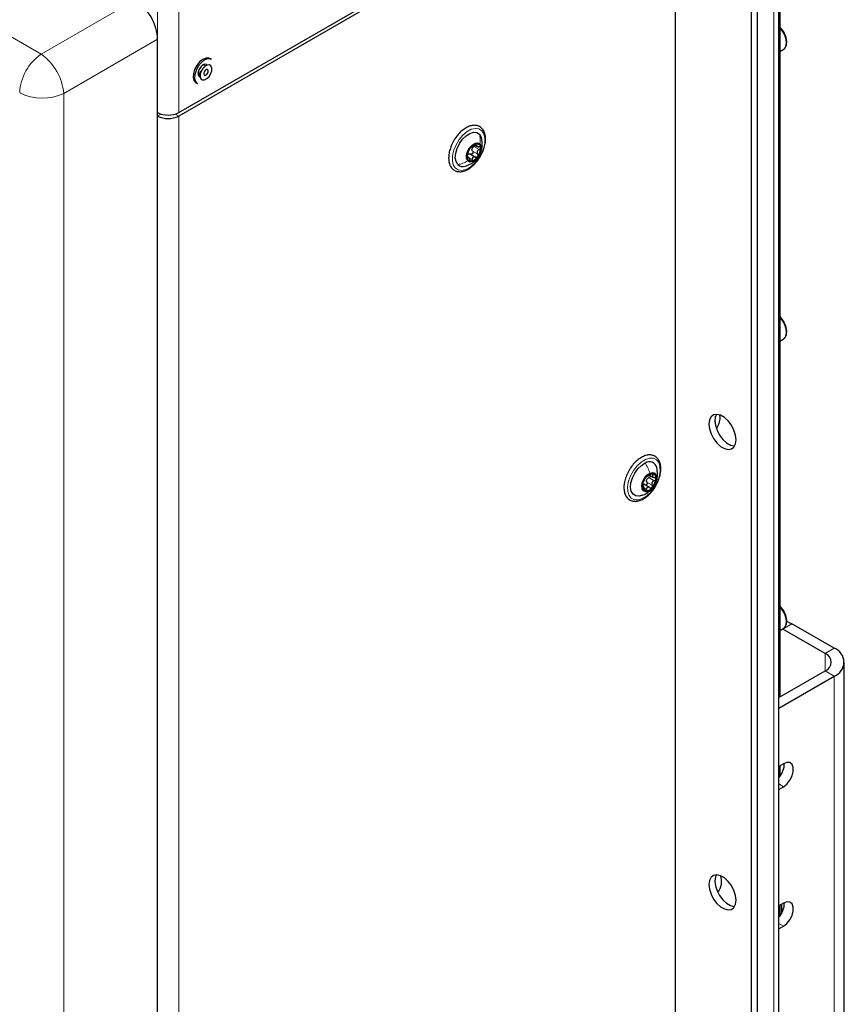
# Paper-space layout 'Blatt4' of a CAD drawing. Header units: millimetres. Extents: x 5 to 418, y 2 to 292.
# Tile 50 of 111: x 142 to 175, y 157 to 196. Entities that reach past the tile are written whole.
import ezdxf

# ---------------------------------------------------------------- set-up
doc = ezdxf.new("R2010")
doc.units = ezdxf.units.MM

psp = doc.layouts.new('Blatt4')

# ---------------------------------------------------------------- linework, layer by layer
at = {"color": 7, "linetype": 'Continuous', "lineweight": 25}
for p, q in [((172.01, 104.87), (172.01, 234.836)), ((170.931, 206.832), (170.931, 149.545)), ((171.167, 206.696), (171.167, 149.409)), ((148.61, 192.18), (167.749, 203.229)), ((167.749, 203.093), (148.61, 192.044)), ((167.985, 154.508), (167.985, 202.956)), ((172.051, 200.268), (172.051, 169.376)), ((147.785, 150.468), (147.785, 195.039)), ((172.051, 194.559), (172.177, 194.632)), ((172.177, 194.632), (172.207, 194.653)), ((149.651, 193.997), (149.567, 194.045)), ((149.884, 194.25), (149.825, 194.284)), ((149.359, 193.684), (149.443, 193.636)), ((149.281, 193.342), (149.34, 193.308)), ((159.98, 190.56), (160.186, 190.441)), ((160.142, 190.916), (160.242, 190.858)), ((159.911, 190.438), (159.859, 190.468)), ((172.051, 183.264), (172.177, 183.337)), ((172.177, 183.337), (172.207, 183.358)), ((169.546, 180.28), (169.542, 180.334)), ((169.723, 180.28), (169.712, 180.378)), ((166.967, 178.038), (167.126, 177.946)), ((166.741, 177.603), (166.69, 177.633)), ((166.972, 177.546), (166.744, 177.678)), ((166.587, 177.22), (166.769, 177.282)), ((172.312, 172.333), (172.522, 172.233)), ((174.172, 171.281), (172.522, 172.233)), ((172.051, 171.968), (172.177, 172.041)), ((173.818, 171.076), (172.168, 172.029)), ((172.177, 172.041), (172.207, 172.062)), ((174.562, 154.405), (174.562, 170.736)), ((172.01, 169.352), (173.818, 170.396)), ((172.01, 168.944), (174.172, 170.192)), ((172.192, 166.776), (172.01, 166.671)), ((172.051, 166.695), (172.051, 166.277)), ((172.01, 165.773), (172.192, 165.878)), ((172.192, 161.333), (172.01, 161.228)), ((172.051, 161.251), (172.051, 160.834)), ((172.109, 161.285), (172.109, 160.922)), ((172.01, 160.33), (172.192, 160.435))]:
    psp.add_line(p, q, dxfattribs=at)
at = {"color": 7, "linetype": 'Continuous', "lineweight": 18}
for p, q in [((171.815, 234.564), (171.815, 104.598)), ((147.785, 192.18), (147.785, 217.697)), ((148.61, 192.18), (148.61, 217.697)), ((127.642, 203.464), (143.244, 194.456)), ((143.244, 194.456), (146.902, 196.568)), ((147.785, 195.039), (144.127, 192.928)), ((172.207, 194.653), (172.051, 194.563)), ((144.127, 192.928), (144.127, 122.71)), ((147.92, 192.122), (147.785, 192.044)), ((148.475, 192.122), (148.61, 192.044)), ((147.785, 143.051), (147.785, 192.044)), ((148.61, 192.044), (148.61, 143.051)), ((160.191, 190.954), (160.238, 190.928)), ((160.064, 190.678), (160.27, 190.559)), ((160.12, 190.852), (160.326, 190.733)), ((159.855, 190.44), (159.88, 190.425)), ((159.912, 190.429), (160.052, 190.349)), ((172.207, 183.358), (172.051, 183.267)), ((166.946, 177.936), (167.152, 177.817)), ((167.042, 178.087), (167.106, 178.05)), ((166.69, 177.617), (166.705, 177.608)), ((166.773, 177.52), (166.845, 177.478)), ((166.867, 177.764), (167.073, 177.645)), ((172.522, 172.233), (172.168, 172.029)), ((172.207, 172.062), (172.051, 171.972)), ((173.818, 171.076), (174.172, 171.281)), ((173.818, 171.076), (173.818, 170.396)), ((173.818, 170.396), (174.172, 170.192)), ((174.172, 153.861), (174.172, 170.192)), ((172.192, 165.878), (172.01, 165.983)), ((172.192, 160.435), (172.01, 160.54))]:
    psp.add_line(p, q, dxfattribs=at)
at = {"color": 7, "linetype": 'Continuous', "lineweight": 18, "flags": 128}
for points in [[(172.207, 194.653), (172.258, 194.718), (172.289, 194.806), (172.298, 194.913), (172.284, 195.032), (172.248, 195.157), (172.191, 195.28), (172.118, 195.396), (172.051, 195.479)], [(160.43, 191.469), (160.508, 191.345), (160.545, 191.18), (160.54, 190.985), (160.491, 190.773), (160.403, 190.56), (160.282, 190.359), (160.135, 190.184), (159.973, 190.047), (159.807, 189.958), (159.648, 189.922), (159.507, 189.942), (159.394, 190.017), (159.316, 190.141), (159.278, 190.307), (159.284, 190.502), (159.333, 190.713), (159.421, 190.927), (159.542, 191.128), (159.689, 191.303), (159.851, 191.439), (160.017, 191.528), (160.176, 191.564), (160.316, 191.544), (160.43, 191.469)], [(172.207, 183.358), (172.258, 183.423), (172.289, 183.511), (172.298, 183.618), (172.284, 183.737), (172.248, 183.861), (172.191, 183.985), (172.118, 184.101), (172.051, 184.183)], [(166.687, 177.116), (166.525, 177.065), (166.378, 177.07), (166.257, 177.131), (166.168, 177.243), (166.12, 177.398), (166.114, 177.586), (166.151, 177.795), (166.229, 178.009), (166.342, 178.215), (166.483, 178.398), (166.642, 178.546), (166.808, 178.648), (166.97, 178.699), (167.116, 178.694), (167.238, 178.633), (167.326, 178.521), (167.375, 178.366), (167.381, 178.178), (167.344, 177.969), (167.266, 177.755), (167.152, 177.549), (167.012, 177.366), (166.853, 177.218), (166.687, 177.116)], [(172.207, 172.062), (172.258, 172.127), (172.289, 172.216), (172.298, 172.322), (172.284, 172.441), (172.248, 172.566), (172.191, 172.689), (172.118, 172.805), (172.051, 172.888)]]:
    psp.add_lwpolyline(points, dxfattribs=at)
at = {"color": 7, "linetype": 'Continuous', "lineweight": 25, "flags": 128}
for points in [[(149.825, 194.284), (149.784, 194.302), (149.671, 194.304), (149.546, 194.253), (149.421, 194.155), (149.311, 194.019), (149.227, 193.861), (149.178, 193.698)], [(149.884, 194.25), (149.842, 194.268), (149.73, 194.27), (149.605, 194.219), (149.48, 194.121), (149.37, 193.985), (149.286, 193.827), (149.237, 193.664)], [(149.715, 194.03), (149.69, 194.051), (149.627, 194.063), (149.553, 194.037), (149.478, 193.977), (149.415, 193.892), (149.373, 193.795), (149.358, 193.701)], [(149.448, 193.676), (149.445, 193.572), (149.476, 193.493), (149.537, 193.453), (149.619, 193.457), (149.708, 193.506), (149.791, 193.59), (149.857, 193.698), (149.894, 193.813), (149.896, 193.918), (149.865, 193.997), (149.804, 194.037), (149.723, 194.032), (149.633, 193.984), (149.55, 193.9), (149.485, 193.792), (149.448, 193.676)], [(149.178, 193.698), (149.17, 193.547), (149.203, 193.425), (149.275, 193.345), (149.281, 193.342)], [(149.237, 193.664), (149.229, 193.513), (149.262, 193.391), (149.333, 193.311), (149.34, 193.308)], [(149.358, 193.701), (149.373, 193.623), (149.415, 193.575), (149.446, 193.564)], [(149.585, 193.718), (149.583, 193.678), (149.596, 193.648), (149.619, 193.632), (149.651, 193.634), (149.685, 193.652), (149.717, 193.685), (149.742, 193.727), (149.757, 193.771), (149.758, 193.812), (149.746, 193.842), (149.722, 193.858), (149.691, 193.856), (149.656, 193.837), (149.624, 193.805), (149.599, 193.763), (149.585, 193.718)], [(159.49, 190.152), (159.422, 190.264), (159.394, 190.415), (159.408, 190.593), (159.462, 190.782), (159.554, 190.969), (159.674, 191.138), (159.813, 191.274), (159.961, 191.367), (160.104, 191.41), (160.232, 191.399), (160.334, 191.335)], [(160.334, 191.335), (160.402, 191.222), (160.41, 191.197)], [(159.881, 190.291), (159.834, 190.384), (159.83, 190.513), (159.871, 190.66), (159.949, 190.8), (160.052, 190.914), (160.166, 190.984), (160.273, 190.999), (160.356, 190.957)], [(160.356, 190.957), (160.402, 190.864), (160.406, 190.735), (160.366, 190.589), (160.288, 190.448), (160.184, 190.334), (160.07, 190.264), (159.964, 190.249), (159.881, 190.291)], [(170.342, 179.413), (170.32, 179.598), (170.258, 179.793), (170.159, 179.982), (170.032, 180.149), (169.887, 180.282), (169.736, 180.369), (169.591, 180.403), (169.464, 180.383), (169.365, 180.308), (169.303, 180.186), (169.281, 180.025), (169.303, 179.84), (169.365, 179.646), (169.464, 179.457), (169.591, 179.289), (169.736, 179.157), (169.887, 179.07), (170.032, 179.035), (170.159, 179.056), (170.258, 179.131), (170.32, 179.253), (170.342, 179.413)], [(169.573, 180.404), (169.538, 180.322), (169.517, 180.161), (169.538, 179.977), (169.601, 179.782), (169.7, 179.593), (169.827, 179.425), (169.972, 179.293), (170.123, 179.206), (170.267, 179.171), (170.285, 179.171)], [(169.518, 180.119), (169.524, 180.137), (169.546, 180.28)], [(166.698, 177.257), (166.555, 177.215), (166.427, 177.226), (166.325, 177.291), (166.257, 177.403), (166.229, 177.554), (166.243, 177.732), (166.298, 177.922), (166.389, 178.109), (166.51, 178.277), (166.649, 178.413), (166.797, 178.507)], [(166.926, 177.412), (166.817, 177.386), (166.729, 177.419), (166.675, 177.503), (166.663, 177.627), (166.696, 177.772), (166.768, 177.915), (166.868, 178.036), (166.981, 178.114)], [(166.981, 178.114), (167.09, 178.139), (167.178, 178.107), (167.232, 178.023), (167.244, 177.899), (167.211, 177.754), (167.139, 177.61), (167.039, 177.49), (166.926, 177.412)], [(172.192, 165.878), (172.325, 165.982), (172.442, 166.128), (172.529, 166.297), (172.575, 166.47), (172.575, 166.626), (172.529, 166.746), (172.442, 166.816), (172.325, 166.826), (172.192, 166.776)], [(170.342, 161.449), (170.32, 161.634), (170.258, 161.829), (170.159, 162.018), (170.032, 162.185), (169.887, 162.318), (169.736, 162.405), (169.591, 162.44), (169.464, 162.419), (169.365, 162.344), (169.303, 162.222), (169.281, 162.062), (169.303, 161.877), (169.365, 161.682), (169.464, 161.493), (169.591, 161.325), (169.736, 161.193), (169.887, 161.106), (170.032, 161.071), (170.159, 161.092), (170.258, 161.167), (170.32, 161.289), (170.342, 161.449)], [(169.573, 162.44), (169.538, 162.358), (169.517, 162.198), (169.538, 162.013), (169.601, 161.818), (169.7, 161.629), (169.827, 161.462), (169.972, 161.329), (170.123, 161.242), (170.267, 161.207), (170.285, 161.207)], [(172.192, 160.435), (172.325, 160.538), (172.442, 160.684), (172.529, 160.854), (172.575, 161.027), (172.575, 161.183), (172.529, 161.303), (172.442, 161.372), (172.325, 161.382), (172.192, 161.333)]]:
    psp.add_lwpolyline(points, dxfattribs=at)
at = {"color": 7, "linetype": 'Continuous', "lineweight": 18}
for centre, radius, start, end in [((144.339, 192.861), 1.935, 124.4666, 177.2658), ((142.013, 192.726), 2.124, 5.4458, 54.5542), ((143.293, 194.674), 1.935, 242.7384, 295.5295)]:
    psp.add_arc(centre, radius, start, end, dxfattribs=at)
at = {"color": 7, "linetype": 'Continuous', "lineweight": 25}
for centre, radius, start, end in [((149.201, 193.989), 0.346, 297.74, 325.16), ((148.197, 192.976), 0.897, 242.6097, 297.3903), ((148.197, 192.84), 0.897, 242.6097, 297.3903), ((160.298, 190.583), 0.39, 100.2814, 148.8549), ((160.23, 190.814), 0.152, 356.8849, 90.8685), ((160.397, 190.457), 0.543, 142.8697, 181.5276), ((160.234, 190.716), 0.198, 154.9793, 169.4181), ((159.839, 190.791), 0.543, 322.8697, 1.5276), ((160.006, 190.434), 0.152, 176.8849, 270.8685), ((159.939, 190.665), 0.39, 280.2814, 328.8549), ((159.688, 190.362), 0.289, 226.745, 287.6985), ((168.907, 180.315), 0.817, 324.9641, 357.5249), ((166.958, 178.255), 0.299, 14.1551, 122.729), ((167.285, 177.573), 0.599, 137.4839, 173.6092), ((167.085, 177.804), 0.298, 85.7943, 144.2762), ((167.061, 177.777), 0.219, 148.7957, 162.2973), ((166.622, 177.953), 0.599, 317.4839, 353.6092), ((167.039, 177.931), 0.184, 346.0603, 68.2132), ((166.868, 177.595), 0.184, 166.0603, 248.2132), ((166.822, 177.722), 0.298, 265.7943, 324.2762), ((173.689, 170.736), 0.364, 290.7834, 69.2166), ((173.965, 170.736), 0.582, 290.7834, 69.2166), ((171.401, 166.784), 0.825, 317.5937, 0.7237), ((169.134, 162.18), 0.647, 319.5606, 20.0754), ((171.401, 161.34), 0.825, 317.5937, 0.7237)]:
    psp.add_arc(centre, radius, start, end, dxfattribs=at)
psp.add_ellipse((146.9, 195.547), major_axis=(-0.625, 1.083), ratio=0.578965, start_param=3.928442, end_param=5.496499, dxfattribs=at)
for points, knots in [([(172.21, 194.663), (172.22, 194.669), (172.261, 194.695), (172.3, 194.782), (172.324, 194.91), (172.308, 195.064), (172.255, 195.226), (172.172, 195.38), (172.099, 195.463), (172.063, 195.503)], [0, 0, 0, 0, 0.046272, 0.195957, 0.350607, 0.513802, 0.679199, 0.844285, 1, 1, 1, 1]), ([(160.39, 190.507), (160.399, 190.522), (160.448, 190.602), (160.509, 190.761), (160.564, 190.97), (160.579, 191.171), (160.554, 191.353), (160.487, 191.506), (160.38, 191.617), (160.246, 191.678), (160.096, 191.688), (159.938, 191.651), (159.774, 191.569), (159.612, 191.443), (159.493, 191.316), (159.432, 191.233), (159.415, 191.21)], [0, 0, 0, 0, 0.018993, 0.099319, 0.179882, 0.260923, 0.342603, 0.424299, 0.503712, 0.579501, 0.653983, 0.730069, 0.809028, 0.88946, 0.969933, 1, 1, 1, 1]), ([(159.415, 191.21), (159.393, 191.177), (159.329, 191.082), (159.252, 190.939), (159.217, 190.829), (159.204, 190.789)], [0, 0, 0, 0, 0.250555, 0.725731, 1, 1, 1, 1]), ([(159.772, 190.086), (159.848, 190.111), (159.972, 190.153), (160.123, 190.256), (160.247, 190.376), (160.352, 190.532), (160.417, 190.7), (160.459, 190.922), (160.43, 191.084), (160.409, 191.201)], [0, 0, 0, 0, 0.165961, 0.273235, 0.379241, 0.527018, 0.662597, 0.754984, 1, 1, 1, 1]), ([(160.228, 190.966), (160.222, 190.965), (160.209, 190.963), (160.186, 190.953), (160.164, 190.939), (160.151, 190.928), (160.144, 190.923)], [0, 0, 0, 0, 0.249857, 0.499466, 0.749011, 1, 1, 1, 1]), ([(160.238, 190.928), (160.231, 190.917), (160.22, 190.9), (160.222, 190.88), (160.229, 190.866), (160.245, 190.856), (160.272, 190.846), (160.299, 190.846), (160.316, 190.846)], [0, 0, 0, 0, 0.249168, 0.374303, 0.498903, 0.623987, 0.749746, 1, 1, 1, 1]), ([(160.238, 190.928), (160.241, 190.933), (160.248, 190.943), (160.249, 190.956), (160.243, 190.965), (160.233, 190.966), (160.228, 190.966)], [0, 0, 0, 0, 0.249807, 0.500055, 0.750309, 1, 1, 1, 1]), ([(159.204, 190.789), (159.193, 190.76), (159.157, 190.66), (159.132, 190.492), (159.133, 190.299), (159.177, 190.128), (159.262, 189.993), (159.384, 189.903), (159.526, 189.866), (159.68, 189.877), (159.841, 189.934), (160.006, 190.037), (160.162, 190.18), (160.295, 190.34), (160.361, 190.456), (160.39, 190.507)], [0, 0, 0, 0, 0.035352, 0.118943, 0.203128, 0.287922, 0.371781, 0.45223, 0.529721, 0.607165, 0.687331, 0.769983, 0.853361, 0.936577, 1, 1, 1, 1]), ([(159.87, 190.538), (159.875, 190.554), (159.882, 190.577), (159.893, 190.613), (159.901, 190.64), (159.91, 190.664), (159.919, 190.692), (159.923, 190.704), (159.926, 190.712)], [0, 0, 0, 0, 0.249199, 0.374336, 0.49893, 0.624007, 0.749759, 1, 1, 1, 1]), ([(159.908, 190.569), (159.92, 190.571), (159.944, 190.575), (159.968, 190.565), (159.98, 190.56)], [0, 0, 0, 0, 0.498457, 1, 1, 1, 1]), ([(159.964, 190.784), (159.959, 190.777), (159.949, 190.762), (159.937, 190.741), (159.929, 190.723), (159.927, 190.716), (159.926, 190.712)], [0, 0, 0, 0, 0.249991, 0.499611, 0.749127, 1, 1, 1, 1]), ([(160.01, 190.83), (160.008, 190.83), (160.004, 190.829), (159.993, 190.82), (159.979, 190.805), (159.969, 190.791), (159.964, 190.784)], [0, 0, 0, 0, 0.249852, 0.499902, 0.750115, 1, 1, 1, 1]), ([(160.064, 190.678), (160.069, 190.671), (160.077, 190.658), (160.082, 190.632), (160.079, 190.606), (160.067, 190.582), (160.049, 190.564), (160.026, 190.554), (160.002, 190.552), (159.987, 190.558), (159.98, 190.56)], [0, 0, 0, 0, 0.125222, 0.249483, 0.374326, 0.499063, 0.623896, 0.749388, 0.874441, 1, 1, 1, 1]), ([(160.01, 190.83), (160.014, 190.831), (160.02, 190.833), (160.038, 190.845), (160.056, 190.857), (160.078, 190.872), (160.108, 190.894), (160.13, 190.911), (160.144, 190.923)], [0, 0, 0, 0, 0.249201, 0.374338, 0.498932, 0.624008, 0.74976, 1, 1, 1, 1]), ([(160.064, 190.678), (160.057, 190.689), (160.042, 190.711), (160.04, 190.739), (160.039, 190.752)], [0, 0, 0, 0, 0.501552, 1, 1, 1, 1]), ([(160.054, 190.8), (160.063, 190.811), (160.081, 190.833), (160.107, 190.846), (160.12, 190.852)], [0, 0, 0, 0, 0.498457, 1, 1, 1, 1]), ([(160.17, 190.899), (160.168, 190.894), (160.162, 190.881), (160.144, 190.864), (160.128, 190.856), (160.12, 190.852)], [0, 0, 0, 0, 0.282152, 0.640349, 1, 1, 1, 1]), ([(160.326, 190.733), (160.309, 190.724), (160.284, 190.711), (160.26, 190.683), (160.248, 190.658), (160.244, 190.632), (160.247, 190.596), (160.261, 190.574), (160.27, 190.559)], [0, 0, 0, 0, 0.249199, 0.374336, 0.49893, 0.624007, 0.749759, 1, 1, 1, 1]), ([(160.272, 190.464), (160.277, 190.472), (160.285, 190.487), (160.288, 190.513), (160.284, 190.539), (160.275, 190.552), (160.27, 190.559)], [0, 0, 0, 0, 0.249991, 0.499611, 0.749127, 1, 1, 1, 1]), ([(160.382, 190.806), (160.381, 190.812), (160.377, 190.826), (160.362, 190.839), (160.341, 190.846), (160.325, 190.846), (160.316, 190.846)], [0, 0, 0, 0, 0.250033, 0.499632, 0.749228, 1, 1, 1, 1]), ([(160.326, 190.733), (160.334, 190.737), (160.35, 190.745), (160.368, 190.763), (160.381, 190.785), (160.382, 190.799), (160.382, 190.806)], [0, 0, 0, 0, 0.249815, 0.499908, 0.75012, 1, 1, 1, 1]), ([(159.87, 190.538), (159.867, 190.531), (159.863, 190.517), (159.857, 190.491), (159.853, 190.464), (159.854, 190.45), (159.854, 190.442)], [0, 0, 0, 0, 0.249815, 0.499908, 0.75012, 1, 1, 1, 1]), ([(159.854, 190.442), (159.855, 190.436), (159.857, 190.424), (159.864, 190.416), (159.872, 190.416), (159.877, 190.422), (159.88, 190.425)], [0, 0, 0, 0, 0.250033, 0.499632, 0.749228, 1, 1, 1, 1]), ([(159.958, 190.344), (159.953, 190.362), (159.946, 190.389), (159.932, 190.416), (159.92, 190.432), (159.908, 190.44), (159.894, 190.443), (159.885, 190.432), (159.88, 190.425)], [0, 0, 0, 0, 0.249168, 0.374303, 0.498903, 0.623987, 0.749746, 1, 1, 1, 1]), ([(159.958, 190.344), (159.96, 190.336), (159.965, 190.319), (159.976, 190.298), (159.991, 190.284), (160.003, 190.283), (160.008, 190.282)], [0, 0, 0, 0, 0.249807, 0.500055, 0.750309, 1, 1, 1, 1]), ([(160.008, 190.282), (160.014, 190.283), (160.025, 190.286), (160.039, 190.302), (160.049, 190.323), (160.051, 190.34), (160.052, 190.349)], [0, 0, 0, 0, 0.249857, 0.499466, 0.749011, 1, 1, 1, 1]), ([(160.186, 190.441), (160.171, 190.447), (160.147, 190.456), (160.115, 190.451), (160.093, 190.441), (160.076, 190.424), (160.058, 190.395), (160.054, 190.367), (160.052, 190.349)], [0, 0, 0, 0, 0.249201, 0.374338, 0.498932, 0.624008, 0.74976, 1, 1, 1, 1]), ([(160.186, 190.441), (160.194, 190.438), (160.208, 190.433), (160.232, 190.435), (160.255, 190.444), (160.266, 190.457), (160.272, 190.464)], [0, 0, 0, 0, 0.249852, 0.499902, 0.750115, 1, 1, 1, 1]), ([(172.21, 183.367), (172.22, 183.373), (172.261, 183.399), (172.3, 183.487), (172.324, 183.615), (172.308, 183.768), (172.255, 183.93), (172.172, 184.085), (172.099, 184.168), (172.063, 184.208)], [0, 0, 0, 0, 0.046272, 0.195957, 0.350607, 0.513802, 0.679199, 0.844285, 1, 1, 1, 1]), ([(167.405, 178.205), (167.407, 178.24), (167.411, 178.341), (167.389, 178.494), (167.322, 178.646), (167.215, 178.757), (167.08, 178.817), (166.93, 178.827), (166.772, 178.79), (166.607, 178.707), (166.447, 178.58), (166.321, 178.45), (166.26, 178.358), (166.241, 178.329)], [0, 0, 0, 0, 0.0541931, 0.1575974, 0.2612063, 0.3618922, 0.4579878, 0.5524598, 0.649001, 0.7491817, 0.851209, 0.9532787, 1, 1, 1, 1]), ([(166.241, 178.329), (166.218, 178.296), (166.15, 178.201), (166.067, 178.025), (165.996, 177.815), (165.964, 177.609), (165.971, 177.417), (166.02, 177.25), (166.11, 177.119), (166.234, 177.035), (166.378, 177.004), (166.533, 177.02), (166.695, 177.083), (166.859, 177.19), (167.016, 177.336), (167.152, 177.515), (167.241, 177.656), (167.273, 177.736), (167.277, 177.747)], [0, 0, 0, 0, 0.037223, 0.105971, 0.174858, 0.244062, 0.313776, 0.383931, 0.453089, 0.519282, 0.583299, 0.64754, 0.714154, 0.782674, 0.851651, 0.920481, 0.989218, 1, 1, 1, 1]), ([(167.213, 177.76), (167.23, 177.802), (167.272, 177.902), (167.29, 178.098), (167.263, 178.245), (167.247, 178.329)], [0, 0, 0, 0, 0.231701, 0.558768, 1, 1, 1, 1]), ([(166.715, 177.732), (166.721, 177.746), (166.73, 177.766), (166.744, 177.8), (166.755, 177.826), (166.767, 177.85), (166.781, 177.88), (166.788, 177.895), (166.793, 177.905)], [0, 0, 0, 0, 0.249201, 0.374338, 0.498932, 0.624008, 0.74976, 1, 1, 1, 1]), ([(166.843, 177.978), (166.838, 177.971), (166.826, 177.958), (166.811, 177.937), (166.8, 177.918), (166.795, 177.909), (166.793, 177.905)], [0, 0, 0, 0, 0.249857, 0.499466, 0.749011, 1, 1, 1, 1]), ([(166.887, 178.008), (166.886, 178.009), (166.884, 178.011), (166.874, 178.006), (166.86, 177.996), (166.849, 177.984), (166.843, 177.978)], [0, 0, 0, 0, 0.249807, 0.500055, 0.750309, 1, 1, 1, 1]), ([(166.874, 177.891), (166.884, 177.901), (166.905, 177.922), (166.932, 177.931), (166.946, 177.936)], [0, 0, 0, 0, 0.498457, 1, 1, 1, 1]), ([(166.887, 178.008), (166.89, 178.006), (166.893, 178.004), (166.91, 178.01), (166.928, 178.017), (166.95, 178.028), (166.982, 178.045), (167.006, 178.061), (167.021, 178.071)], [0, 0, 0, 0, 0.249168, 0.374303, 0.498903, 0.623987, 0.749746, 1, 1, 1, 1]), ([(167.01, 178.013), (167.011, 178.01), (167.013, 178.001), (167.006, 177.982), (166.991, 177.962), (166.97, 177.945), (166.954, 177.939), (166.946, 177.936)], [0, 0, 0, 0, 0.080229, 0.309436, 0.539851, 0.76946, 1, 1, 1, 1]), ([(167.107, 178.101), (167.102, 178.102), (167.09, 178.103), (167.067, 178.096), (167.043, 178.086), (167.029, 178.076), (167.021, 178.071)], [0, 0, 0, 0, 0.250033, 0.499632, 0.749228, 1, 1, 1, 1]), ([(167.106, 178.05), (167.096, 178.039), (167.082, 178.021), (167.079, 177.997), (167.083, 177.979), (167.095, 177.964), (167.119, 177.948), (167.145, 177.944), (167.162, 177.941)], [0, 0, 0, 0, 0.249199, 0.374336, 0.49893, 0.624007, 0.749759, 1, 1, 1, 1]), ([(167.106, 178.05), (167.11, 178.056), (167.119, 178.067), (167.123, 178.083), (167.12, 178.095), (167.112, 178.099), (167.107, 178.101)], [0, 0, 0, 0, 0.249815, 0.499908, 0.75012, 1, 1, 1, 1]), ([(167.152, 177.817), (167.16, 177.82), (167.176, 177.826), (167.197, 177.842), (167.213, 177.863), (167.216, 177.879), (167.217, 177.886)], [0, 0, 0, 0, 0.249852, 0.499902, 0.750115, 1, 1, 1, 1]), ([(167.217, 177.886), (167.217, 177.894), (167.216, 177.908), (167.204, 177.926), (167.185, 177.937), (167.169, 177.94), (167.162, 177.941)], [0, 0, 0, 0, 0.249991, 0.499611, 0.749127, 1, 1, 1, 1]), ([(167.277, 177.747), (167.302, 177.805), (167.358, 177.933), (167.393, 178.088), (167.402, 178.18), (167.405, 178.205)], [0, 0, 0, 0, 0.379246, 0.83039, 1, 1, 1, 1]), ([(166.69, 177.64), (166.689, 177.633), (166.689, 177.619), (166.692, 177.607), (166.698, 177.602), (166.703, 177.606), (166.705, 177.608)], [0, 0, 0, 0, 0.249991, 0.499611, 0.749127, 1, 1, 1, 1]), ([(166.715, 177.732), (166.712, 177.726), (166.707, 177.714), (166.699, 177.69), (166.692, 177.664), (166.69, 177.648), (166.69, 177.64)], [0, 0, 0, 0, 0.2498519, 0.4999015, 0.7501147, 1, 1, 1, 1]), ([(166.761, 177.499), (166.759, 177.517), (166.755, 177.545), (166.745, 177.577), (166.737, 177.597), (166.729, 177.609), (166.718, 177.618), (166.71, 177.612), (166.705, 177.608)], [0, 0, 0, 0, 0.249199, 0.374336, 0.49893, 0.624007, 0.749759, 1, 1, 1, 1]), ([(166.706, 177.682), (166.718, 177.682), (166.741, 177.681), (166.763, 177.667), (166.773, 177.66)], [0, 0, 0, 0, 0.498459, 1, 1, 1, 1]), ([(166.761, 177.499), (166.762, 177.49), (166.765, 177.473), (166.773, 177.45), (166.785, 177.431), (166.795, 177.427), (166.8, 177.425)], [0, 0, 0, 0, 0.249815, 0.499908, 0.75012, 1, 1, 1, 1]), ([(166.769, 177.282), (166.829, 177.315), (166.933, 177.373), (167.053, 177.48), (167.102, 177.555), (167.123, 177.589)], [0, 0, 0, 0, 0.434052, 0.747032, 1, 1, 1, 1]), ([(166.867, 177.764), (166.871, 177.756), (166.877, 177.741), (166.879, 177.714), (166.872, 177.688), (166.859, 177.666), (166.839, 177.651), (166.816, 177.645), (166.793, 177.648), (166.78, 177.656), (166.773, 177.66)], [0, 0, 0, 0, 0.125221, 0.249481, 0.374324, 0.499061, 0.623895, 0.749387, 0.87444, 1, 1, 1, 1]), ([(166.98, 177.541), (166.965, 177.549), (166.944, 177.562), (166.914, 177.564), (166.892, 177.559), (166.874, 177.546), (166.855, 177.521), (166.849, 177.495), (166.845, 177.478)], [0, 0, 0, 0, 0.249168, 0.374303, 0.498903, 0.623987, 0.749746, 1, 1, 1, 1]), ([(166.867, 177.764), (166.861, 177.776), (166.85, 177.801), (166.852, 177.83), (166.852, 177.844)], [0, 0, 0, 0, 0.501552, 1, 1, 1, 1]), ([(166.98, 177.541), (166.986, 177.537), (166.999, 177.529), (167.022, 177.526), (167.045, 177.531), (167.057, 177.542), (167.064, 177.548)], [0, 0, 0, 0, 0.249807, 0.500055, 0.750309, 1, 1, 1, 1]), ([(167.152, 177.817), (167.134, 177.81), (167.108, 177.8), (167.08, 177.774), (167.065, 177.75), (167.057, 177.723), (167.056, 177.686), (167.066, 177.661), (167.073, 177.645)], [0, 0, 0, 0, 0.249201, 0.374338, 0.498932, 0.624008, 0.74976, 1, 1, 1, 1]), ([(167.064, 177.548), (167.069, 177.555), (167.079, 177.569), (167.085, 177.595), (167.084, 177.622), (167.077, 177.637), (167.073, 177.645)], [0, 0, 0, 0, 0.249857, 0.499466, 0.749011, 1, 1, 1, 1]), ([(166.8, 177.425), (166.805, 177.424), (166.815, 177.424), (166.829, 177.436), (166.84, 177.454), (166.843, 177.47), (166.845, 177.478)], [0, 0, 0, 0, 0.250033, 0.4996315, 0.7492277, 1, 1, 1, 1]), ([(172.21, 172.072), (172.22, 172.078), (172.261, 172.104), (172.3, 172.191), (172.324, 172.319), (172.308, 172.473), (172.255, 172.635), (172.172, 172.789), (172.099, 172.872), (172.063, 172.912)], [0, 0, 0, 0, 0.046272, 0.195957, 0.350607, 0.513802, 0.679199, 0.844285, 1, 1, 1, 1])]:
    psp.add_open_spline(points, degree=3, knots=knots, dxfattribs=at)
at = {"color": 7, "linetype": 'Continuous', "lineweight": 18}
for points in [[(160.334, 191.335), (160.349, 191.275), (160.379, 191.155), (160.363, 191.023), (160.356, 190.957)], [(159.49, 190.152), (159.557, 190.164), (159.69, 190.19), (159.817, 190.258), (159.881, 190.291)], [(166.797, 178.507), (166.834, 178.445), (166.91, 178.32), (166.958, 178.183), (166.981, 178.114)]]:
    psp.add_open_spline(points, degree=3, dxfattribs=at)
psp.add_open_spline([(166.766, 177.287), (166.786, 177.295), (166.849, 177.318), (166.894, 177.374), (166.926, 177.412)], degree=3, knots=[0, 0, 0, 0, 0.314458, 1, 1, 1, 1], dxfattribs=at)

doc.saveas('drawing.dxf')
